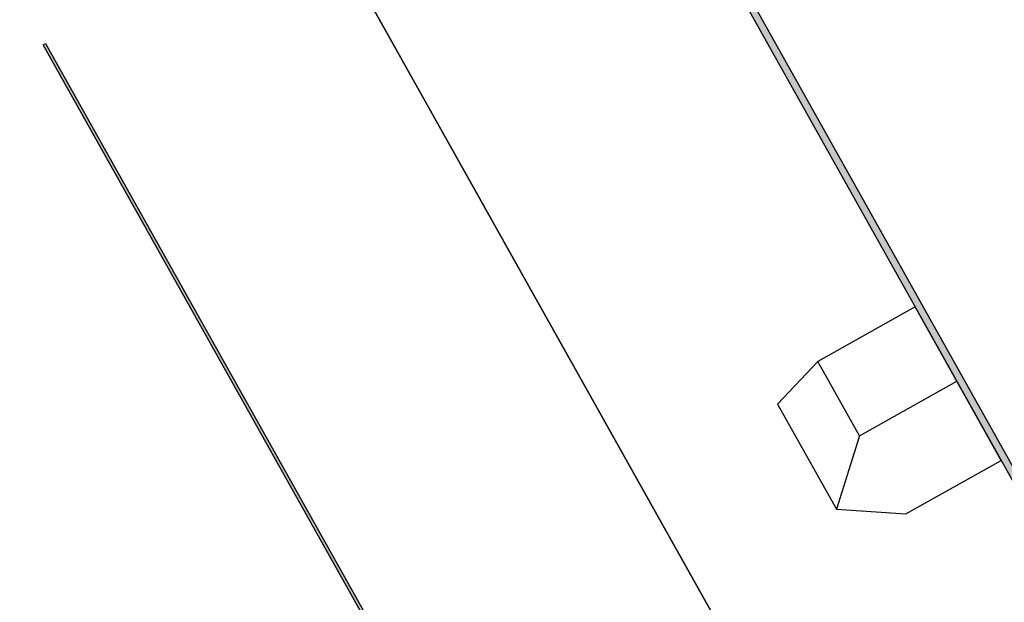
# Model space of a CAD drawing. Header units: metres. Extents: x -141 to 670, y -272 to 642.
# Tile 30 of 34: x 444 to 515, y 390 to 432. Entities that reach past the tile are written whole.
import ezdxf

# ---------------------------------------------------------------- set-up
doc = ezdxf.new("R2010")
doc.units = ezdxf.units.M
doc.header["$LTSCALE"] = 0.05
doc.layers.add('_Hilfe', color=40, linetype='Continuous', plot=False)
doc.layers.add('Line 0.05', color=9, linetype='Continuous')
doc.layers.add('Line 0.15', color=8, linetype='Continuous')

msp = doc.modelspace()

# ---------------------------------------------------------------- hatches: boundary and pattern name
at = {"transparency": 33554687}
for points in [[(628.264, 211.978), (527.035, 392.659), (520.447, 388.968), (485.2, 451.88), (485.636, 452.125), (520.639, 389.649), (527.227, 393.339), (628.7, 212.222)], [(588.722, 189.826), (487.493, 370.507), (480.905, 366.816), (445.658, 429.728), (445.832, 429.826), (480.982, 367.088), (487.569, 370.779), (588.896, 189.924)]]:
    msp.add_hatch(color=256, dxfattribs=at).paths.add_polyline_path(points)

# ---------------------------------------------------------------- linework, layer by layer
at = {"layer": '_Hilfe'}
for points in [[(447.986, 470.405), (603.07, 193.623), (669.802, 231.011), (514.718, 507.793)], [(383.655, 434.365), (538.74, 157.583), (603.069, 193.625), (447.985, 470.407)]]:
    msp.add_lwpolyline(points, close=True, dxfattribs=at)
at = {"layer": 'Line 0.05'}
for points in [[(628.264, 211.978), (527.035, 392.659), (520.447, 388.968), (485.2, 451.88), (485.636, 452.125), (520.639, 389.649), (527.227, 393.339), (628.7, 212.222)], [(588.722, 189.826), (487.493, 370.507), (480.905, 366.816), (445.658, 429.728), (445.832, 429.826), (480.982, 367.088), (487.569, 370.779), (588.896, 189.924)]]:
    msp.add_lwpolyline(points, close=True, dxfattribs=at)
at = {"layer": 'Line 0.15'}
for q in [(501.152, 407.04), (511.116, 405.623), (502.506, 396.44)]:
    msp.add_line((504.137, 401.713), q, dxfattribs=at)
msp.add_lwpolyline([(514.297, 399.945), (508.132, 410.95), (501.152, 407.04), (498.279, 403.985), (502.506, 396.44), (507.456, 396.113), (514.297, 399.945)], close=True, dxfattribs=at)

doc.saveas('drawing.dxf')
